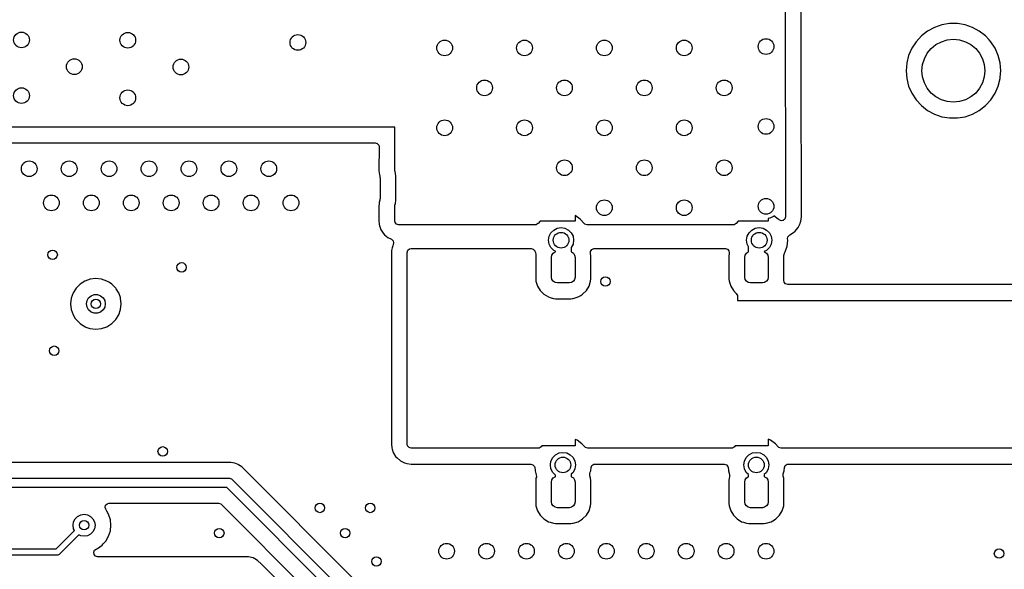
# Model space of a CAD drawing. Extents: x 70 to 224, y -154 to -54.
# Tile 42 of 55: x 168 to 199, y -130 to -112. Entities that reach past the tile are written whole.
import ezdxf

# ---------------------------------------------------------------- set-up
doc = ezdxf.new("R2010")
doc.units = 0
doc.layers.add('BLACK', color=7, linetype='CONTINUOUS')

msp = doc.modelspace()

# ---------------------------------------------------------------- linework, layer by layer
at = {"layer": 'BLACK', "linetype": 'CONTINUOUS'}
for p, q in [((192.4, -110.800163), (192.407785, -118.546483)), ((192.908616, -113.899994), (192.9055, -110.799655)), ((197.625665, -112.3995), (197.380383, -112.440429)), ((197.874335, -112.3995), (197.625665, -112.3995)), ((198.119616, -112.440429), (197.874335, -112.3995)), ((196.926493, -112.639524), (196.730257, -112.792261)), ((197.145188, -112.521172), (196.926493, -112.639524)), ((197.145197, -112.521169), (197.145188, -112.521172)), ((197.380383, -112.440429), (197.145197, -112.521169)), ((198.354802, -112.521169), (198.119616, -112.440429)), ((198.354811, -112.521172), (198.354802, -112.521169)), ((198.573506, -112.639524), (198.354811, -112.521172)), ((198.573507, -112.639525), (198.573506, -112.639524)), ((198.573509, -112.639526), (198.573507, -112.639525)), ((198.769744, -112.792262), (198.573509, -112.639526)), ((196.561833, -112.975217), (196.425826, -113.183393)), ((196.730257, -112.792261), (196.561833, -112.975217)), ((197.19443, -113.06853), (197.367317, -112.97612)), ((197.367317, -112.97612), (197.55491, -112.919215)), ((197.55491, -112.919215), (197.75, -112.9)), ((197.75, -112.9), (197.94509, -112.919215)), ((197.94509, -112.919215), (198.132683, -112.97612)), ((198.132683, -112.97612), (198.30557, -113.06853)), ((198.882354, -112.914589), (198.769744, -112.792262)), ((198.938166, -112.975217), (198.882354, -112.914589)), ((199.074173, -113.183393), (198.938166, -112.975217)), ((196.425826, -113.183393), (196.325936, -113.411118)), ((196.82612, -113.517317), (196.91853, -113.34443)), ((196.91853, -113.34443), (197.042893, -113.192893)), ((197.042893, -113.192893), (197.19443, -113.06853)), ((198.30557, -113.06853), (198.457107, -113.192893)), ((198.457107, -113.192893), (198.58147, -113.34443)), ((198.58147, -113.34443), (198.67388, -113.517317)), ((199.174063, -113.411118), (199.074173, -113.183393)), ((196.26489, -113.652187), (196.244357, -113.899994)), ((196.264892, -113.652175), (196.26489, -113.652187)), ((196.325936, -113.411118), (196.264892, -113.652175)), ((196.769215, -113.70491), (196.82612, -113.517317)), ((198.67388, -113.517317), (198.730785, -113.70491)), ((199.235107, -113.652175), (199.174063, -113.411118)), ((199.235109, -113.652187), (199.235107, -113.652175)), ((199.255643, -113.899994), (199.235109, -113.652187)), ((192.913285, -118.545975), (192.908616, -113.899994)), ((196.244357, -113.899994), (196.244357, -113.900005)), ((196.244357, -113.900005), (196.26489, -114.147812)), ((196.75, -113.9), (196.769215, -113.70491)), ((196.769215, -114.09509), (196.75, -113.9)), ((198.730785, -113.70491), (198.75, -113.9)), ((198.75, -113.9), (198.730785, -114.09509)), ((199.239071, -114.1), (199.255643, -113.900005)), ((199.255643, -113.900005), (199.255643, -113.899994)), ((196.26489, -114.147812), (196.264892, -114.147824)), ((196.264892, -114.147824), (196.325936, -114.388881)), ((196.82612, -114.282683), (196.769215, -114.09509)), ((196.91853, -114.45557), (196.82612, -114.282683)), ((198.67388, -114.282683), (198.58147, -114.45557)), ((198.730785, -114.09509), (198.67388, -114.282683)), ((199.174063, -114.388881), (199.235108, -114.147821)), ((199.235108, -114.147821), (199.239071, -114.1)), ((196.325936, -114.388881), (196.425826, -114.616606)), ((197.042893, -114.607107), (196.91853, -114.45557)), ((197.19443, -114.73147), (197.042893, -114.607107)), ((198.457107, -114.607107), (198.30557, -114.73147)), ((198.58147, -114.45557), (198.457107, -114.607107)), ((199.074173, -114.616607), (199.174063, -114.388881)), ((196.425826, -114.616606), (196.561833, -114.824782)), ((196.561833, -114.824782), (196.561836, -114.824785)), ((196.561836, -114.824785), (196.730256, -115.007738)), ((197.367317, -114.82388), (197.19443, -114.73147)), ((197.55491, -114.880785), (197.367317, -114.82388)), ((197.75, -114.9), (197.55491, -114.880785)), ((197.94509, -114.880785), (197.75, -114.9)), ((198.132683, -114.82388), (197.94509, -114.880785)), ((198.30557, -114.73147), (198.132683, -114.82388)), ((198.769744, -115.007738), (198.938164, -114.824785)), ((198.938164, -114.824785), (199.074173, -114.616607)), ((196.730256, -115.007738), (196.926491, -115.160474)), ((196.926491, -115.160474), (197.14519, -115.278828)), ((198.35481, -115.278828), (198.573509, -115.160474)), ((198.573509, -115.160474), (198.769744, -115.007738)), ((197.14519, -115.278828), (197.380386, -115.359571)), ((197.380386, -115.359571), (197.625665, -115.4005)), ((197.625665, -115.4005), (197.874335, -115.4005)), ((197.874335, -115.4005), (198.119614, -115.359571)), ((198.119614, -115.359571), (198.35481, -115.278828)), ((179.98804, -115.689901), (166.65704, -115.689901)), ((179.983579, -117.077253), (179.98804, -115.689901)), ((166.65704, -116.195401), (179.356513, -116.195401)), ((179.356513, -116.195401), (179.423552, -116.215086)), ((179.423552, -116.215086), (179.469307, -116.26789)), ((179.469307, -116.26789), (179.480512, -116.3198)), ((179.480512, -116.3198), (179.478082, -117.075627)), ((179.478082, -117.075627), (179.484404, -117.15697)), ((179.989872, -117.116656), (179.983579, -117.077253)), ((180.004583, -117.161052), (179.989872, -117.116656)), ((179.484404, -117.15697), (179.484405, -117.156976)), ((179.484405, -117.156976), (179.490695, -117.196362)), ((179.490695, -117.196362), (179.490702, -117.196399)), ((179.490702, -117.196399), (179.504789, -117.25417)), ((179.504789, -117.25417), (179.507676, -117.270936)), ((179.507676, -117.270936), (179.50894, -117.283302)), ((179.50894, -117.283302), (179.509088, -117.286223)), ((179.509088, -117.286223), (179.514584, -117.313849)), ((179.514584, -117.313849), (179.514584, -117.963849)), ((180.015083, -117.263841), (180.004583, -117.161052)), ((180.015084, -118.013858), (180.015083, -117.263841)), ((179.494631, -118.0609), (179.487314, -118.090702)), ((179.495554, -118.05952), (179.494631, -118.0609)), ((179.498042, -118.047011), (179.495554, -118.05952)), ((179.505441, -118.016879), (179.498042, -118.047011)), ((179.508375, -117.999922), (179.505441, -118.016879)), ((179.50894, -117.994396), (179.508375, -117.999922)), ((179.509088, -117.991474), (179.50894, -117.994396)), ((179.514584, -117.963849), (179.509088, -117.991474)), ((180.004583, -118.116646), (180.015084, -118.013858)), ((179.474236, -118.271594), (179.473358, -118.544856)), ((179.474437, -118.209015), (179.474236, -118.271594)), ((179.474438, -118.208994), (179.474437, -118.209006)), ((179.474437, -118.209006), (179.474437, -118.209015)), ((179.48102, -118.129303), (179.474438, -118.208994)), ((179.487311, -118.090714), (179.48102, -118.1293)), ((179.48102, -118.1293), (179.48102, -118.129303)), ((179.487314, -118.090702), (179.487311, -118.090714)), ((179.978855, -118.546483), (179.979934, -118.210639)), ((179.979934, -118.210639), (179.986226, -118.172042)), ((179.986226, -118.172042), (180.004583, -118.116646)), ((179.473358, -118.544857), (179.472942, -118.673868)), ((179.472942, -118.673868), (179.472943, -118.673887)), ((179.472943, -118.673887), (179.484317, -118.78214)), ((179.473358, -118.544856), (179.473358, -118.544857)), ((179.97844, -118.675502), (179.978855, -118.546483)), ((179.989645, -118.727412), (179.97844, -118.675502)), ((184.603461, -118.6825), (184.537926, -118.755284)), ((185.716823, -118.6825), (184.603461, -118.6825)), ((185.723188, -118.503348), (185.716823, -118.500514)), ((185.716823, -118.500514), (185.716823, -118.6825)), ((185.723193, -118.503351), (185.723188, -118.503348)), ((185.874859, -118.613543), (185.723193, -118.503351)), ((185.87633, -118.614612), (185.874859, -118.613543)), ((186.002992, -118.755284), (185.87633, -118.614612)), ((190.905289, -118.6825), (190.839754, -118.755284)), ((191.86, -118.6825), (190.905289, -118.6825)), ((191.913607, -118.590423), (191.86, -118.598913)), ((191.86, -118.598913), (191.86, -118.6825)), ((192.025114, -118.533607), (191.913607, -118.590423)), ((192.042598, -118.516122), (192.025114, -118.533607)), ((192.178157, -118.614611), (192.042598, -118.516122)), ((192.191635, -118.62958), (192.178157, -118.614611)), ((192.202676, -118.640403), (192.191635, -118.62958)), ((192.266261, -118.669364), (192.202676, -118.640403)), ((192.33541, -118.659351), (192.266261, -118.669364)), ((192.388168, -118.613543), (192.33541, -118.659351)), ((192.394677, -118.591294), (192.388168, -118.613543)), ((192.399443, -118.575), (192.394677, -118.591294)), ((192.407785, -118.546483), (192.399443, -118.575)), ((192.892952, -118.688409), (192.913285, -118.545975)), ((179.484317, -118.78214), (179.484321, -118.782166)), ((179.484321, -118.782166), (179.495524, -118.834069)), ((179.495524, -118.834069), (179.511864, -118.883293)), ((179.511864, -118.883293), (179.529826, -118.937405)), ((179.529826, -118.937405), (179.529828, -118.937408)), ((179.529828, -118.937408), (179.529829, -118.93741)), ((179.529829, -118.93741), (179.607605, -119.058432)), ((180.0354, -118.780216), (179.989645, -118.727412)), ((180.102439, -118.799901), (180.0354, -118.780216)), ((184.442545, -118.799901), (180.102439, -118.799901)), ((184.475208, -118.795522), (184.442545, -118.799901)), ((184.534695, -118.758873), (184.475208, -118.795522)), ((184.537925, -118.755285), (184.534695, -118.758873)), ((184.537926, -118.755284), (184.537925, -118.755285)), ((184.946852, -119.052386), (185.035345, -118.963893)), ((185.035345, -118.963893), (185.146852, -118.907077)), ((185.146852, -118.907077), (185.270459, -118.8875)), ((185.270459, -118.8875), (185.394066, -118.907077)), ((185.394066, -118.907077), (185.505573, -118.963893)), ((185.505573, -118.963893), (185.594066, -119.052386)), ((186.002992, -118.755285), (186.002992, -118.755284)), ((186.006223, -118.758873), (186.002992, -118.755285)), ((186.031334, -118.780216), (186.006223, -118.758873)), ((186.098373, -118.799901), (186.031334, -118.780216)), ((190.744373, -118.799901), (186.098373, -118.799901)), ((190.777036, -118.795522), (190.744373, -118.799901)), ((190.836523, -118.758873), (190.777036, -118.795522)), ((190.839753, -118.755285), (190.836523, -118.758873)), ((190.839754, -118.755284), (190.839753, -118.755285)), ((191.24868, -119.052386), (191.337173, -118.963893)), ((191.337173, -118.963893), (191.44868, -118.907077)), ((191.44868, -118.907077), (191.572287, -118.8875)), ((191.572287, -118.8875), (191.695894, -118.907077)), ((191.695894, -118.907077), (191.807401, -118.963893)), ((191.807401, -118.963893), (191.895894, -119.052386)), ((192.666826, -119.041049), (192.717052, -118.997439)), ((192.717052, -118.997439), (192.719237, -118.995643)), ((192.719237, -118.995643), (192.719585, -118.99524)), ((192.719585, -118.99524), (192.719586, -118.99524)), ((192.719586, -118.99524), (192.813698, -118.886407)), ((192.813698, -118.886407), (192.873335, -118.755469)), ((192.873335, -118.755469), (192.874651, -118.75097)), ((192.874651, -118.75097), (192.874654, -118.750962)), ((192.874654, -118.750962), (192.887651, -118.70653)), ((192.887651, -118.706528), (192.892952, -118.688409)), ((192.887651, -118.70653), (192.887651, -118.706528)), ((179.607605, -119.058432), (179.607618, -119.058449)), ((179.607618, -119.058449), (179.653362, -119.111241)), ((179.653362, -119.111241), (179.653365, -119.111244)), ((179.653365, -119.111244), (179.653369, -119.111248)), ((179.653369, -119.111248), (179.762103, -119.205468)), ((179.762103, -119.205468), (179.762106, -119.205469)), ((179.762106, -119.205469), (179.762107, -119.20547)), ((179.762107, -119.20547), (179.873437, -119.256314)), ((179.873437, -119.256314), (179.926241, -119.302069)), ((179.926241, -119.302069), (179.945925, -119.369109)), ((184.870459, -119.2875), (184.890036, -119.163893)), ((184.890036, -119.411107), (184.870459, -119.2875)), ((184.890036, -119.163893), (184.946852, -119.052386)), ((185.594066, -119.052386), (185.650882, -119.163893)), ((185.650882, -119.163893), (185.670459, -119.2875)), ((185.670459, -119.2875), (185.650882, -119.411107)), ((191.172287, -119.2875), (191.191864, -119.163893)), ((191.191864, -119.411107), (191.172287, -119.2875)), ((191.191864, -119.163893), (191.24868, -119.052386)), ((191.895894, -119.052386), (191.95271, -119.163893)), ((191.95271, -119.163893), (191.972287, -119.2875)), ((191.972287, -119.2875), (191.95271, -119.411107)), ((192.457961, -119.475756), (192.477747, -119.2875)), ((192.473286, -119.245063), (192.485855, -119.176337)), ((192.477747, -119.2875), (192.473286, -119.245063)), ((192.485855, -119.176337), (192.533586, -119.125313)), ((192.533586, -119.125313), (192.544992, -119.119357)), ((192.544992, -119.119357), (192.545853, -119.118962)), ((192.545853, -119.118962), (192.545864, -119.118959)), ((192.545864, -119.118959), (192.666826, -119.041049)), ((179.882452, -119.618692), (179.8745, -119.674)), ((179.894976, -119.531582), (179.882452, -119.618692)), ((179.914664, -119.464534), (179.894976, -119.531582)), ((179.93472, -119.420618), (179.914664, -119.464534)), ((179.945925, -119.369109), (179.93472, -119.420618)), ((180.38, -119.674), (180.399685, -119.606961)), ((180.399685, -119.606961), (180.452489, -119.561206)), ((180.452489, -119.561206), (180.504, -119.55)), ((180.504, -119.55), (184.318817, -119.55)), ((184.318817, -119.55), (184.385856, -119.569685)), ((184.385856, -119.569685), (184.431611, -119.622489)), ((184.431611, -119.622489), (184.436748, -119.635681)), ((184.946852, -119.522614), (184.890036, -119.411107)), ((185.035345, -119.611107), (184.946852, -119.522614)), ((185.091823, -119.639884), (185.035345, -119.611107)), ((185.594066, -119.522614), (185.591823, -119.524857)), ((185.591823, -119.524857), (185.591823, -119.659682)), ((185.650882, -119.411107), (185.594066, -119.522614)), ((186.210204, -119.641035), (186.247002, -119.581641)), ((186.247002, -119.581641), (186.31007, -119.55157)), ((186.31007, -119.55157), (186.329742, -119.55)), ((186.329742, -119.55), (190.497082, -119.55)), ((190.497082, -119.55), (190.564121, -119.569685)), ((190.564121, -119.569685), (190.609876, -119.622489)), ((190.609876, -119.622489), (190.61982, -119.691647)), ((191.235, -119.495765), (191.191864, -119.411107)), ((191.235, -119.659682), (191.235, -119.495765)), ((191.807401, -119.611107), (191.735, -119.647997)), ((191.895894, -119.522614), (191.807401, -119.611107)), ((191.95271, -119.411107), (191.895894, -119.522614)), ((192.399466, -119.655784), (192.457961, -119.475756)), ((179.8745, -119.674), (179.8745, -125.776)), ((180.38, -125.776), (180.38, -119.674)), ((184.436748, -119.635681), (184.443279, -119.655783)), ((184.443279, -119.655783), (184.453212, -119.672987)), ((184.453212, -119.672987), (184.469683, -119.740887)), ((184.469316, -119.746204), (184.466323, -119.779143)), ((184.466323, -119.779143), (184.466323, -119.779151)), ((184.466323, -119.779151), (184.466323, -119.779152)), ((184.466323, -119.779152), (184.466323, -120.515364)), ((184.469683, -119.740887), (184.469316, -119.746204)), ((184.966823, -119.83475), (184.981096, -119.762997)), ((184.966823, -120.45975), (184.966823, -119.83475)), ((184.981096, -119.762997), (185.02174, -119.702167)), ((185.02174, -119.702167), (185.08257, -119.661523)), ((185.08257, -119.661523), (185.091823, -119.659682)), ((185.091823, -119.659682), (185.091823, -119.639884)), ((185.591823, -119.659682), (185.601076, -119.661523)), ((185.601076, -119.661523), (185.661906, -119.702167)), ((185.661906, -119.702167), (185.70255, -119.762997)), ((185.70255, -119.762997), (185.716823, -119.83475)), ((185.716823, -119.83475), (185.716823, -120.45975)), ((186.209744, -119.703386), (186.211229, -119.70309)), ((186.211024, -119.709826), (186.209744, -119.703386)), ((186.211229, -119.70309), (186.210204, -119.641035)), ((186.217322, -119.779135), (186.211024, -119.709826)), ((186.217322, -119.779143), (186.217322, -119.779135)), ((186.217322, -119.779144), (186.217322, -119.779143)), ((186.217323, -120.515357), (186.217322, -119.779144)), ((190.615799, -119.709822), (190.6095, -119.779145)), ((190.6095, -119.779145), (190.6095, -120.515364)), ((190.61646, -119.706499), (190.615799, -119.709822)), ((190.61982, -119.691647), (190.61646, -119.706499)), ((191.11, -119.83475), (191.124273, -119.762997)), ((191.11, -120.45975), (191.11, -119.83475)), ((191.124273, -119.762997), (191.164917, -119.702167)), ((191.164917, -119.702167), (191.225747, -119.661523)), ((191.225747, -119.661523), (191.235, -119.659682)), ((191.735, -119.647997), (191.735, -119.659682)), ((191.735, -119.659682), (191.744253, -119.661523)), ((191.744253, -119.661523), (191.805083, -119.702167)), ((191.805083, -119.702167), (191.845727, -119.762997)), ((191.845727, -119.762997), (191.86, -119.83475)), ((191.86, -119.83475), (191.86, -120.45975)), ((192.359672, -119.770038), (192.373208, -119.701492)), ((192.360499, -119.779138), (192.359672, -119.770038)), ((192.360499, -119.779144), (192.360499, -119.779138)), ((192.3605, -120.515357), (192.360499, -119.779144)), ((192.373208, -119.701492), (192.375754, -119.696853)), ((192.375754, -119.696853), (192.399466, -119.655784)), ((170.295745, -120.525266), (170.125476, -120.584846)), ((170.29575, -120.525265), (170.295745, -120.525266)), ((170.474996, -120.50507), (170.29575, -120.525265)), ((170.475004, -120.50507), (170.474996, -120.50507)), ((170.654249, -120.525265), (170.475004, -120.50507)), ((170.654254, -120.525266), (170.654249, -120.525265)), ((170.824523, -120.584846), (170.654254, -120.525266)), ((184.466323, -120.515364), (184.472621, -120.584673)), ((184.981096, -120.531503), (184.966823, -120.45975)), ((185.02174, -120.592333), (184.981096, -120.531503)), ((185.70255, -120.531503), (185.661906, -120.592333)), ((185.716823, -120.45975), (185.70255, -120.531503)), ((186.211024, -120.584676), (186.217323, -120.515357)), ((190.6095, -120.515364), (190.615798, -120.584673)), ((191.124273, -120.531503), (191.11, -120.45975)), ((191.164917, -120.592333), (191.124273, -120.531503)), ((191.845727, -120.531503), (191.805083, -120.592333)), ((191.86, -120.45975), (191.845727, -120.531503)), ((192.356509, -120.55928), (192.357255, -120.551063)), ((192.367206, -120.622011), (192.356509, -120.55928)), ((192.357255, -120.551063), (192.3605, -120.515357)), ((169.845184, -120.808372), (169.749211, -120.961111)), ((169.972737, -120.680819), (169.845184, -120.808372)), ((170.125476, -120.584846), (169.972737, -120.680819)), ((170.905058, -120.63545), (170.824523, -120.584846)), ((170.977262, -120.680819), (170.905058, -120.63545)), ((171.104816, -120.808373), (170.977262, -120.680819)), ((171.122689, -120.836818), (171.104816, -120.808373)), ((171.195256, -120.952308), (171.122689, -120.836818)), ((184.472621, -120.584673), (184.472622, -120.584678)), ((184.472622, -120.584678), (184.522327, -120.744187)), ((184.522327, -120.744187), (184.522328, -120.744189)), ((184.522328, -120.744189), (184.608758, -120.887163)), ((185.08257, -120.632977), (185.02174, -120.592333)), ((185.154323, -120.64725), (185.08257, -120.632977)), ((185.529323, -120.64725), (185.154323, -120.64725)), ((185.601076, -120.632977), (185.529323, -120.64725)), ((185.661906, -120.592333), (185.601076, -120.632977)), ((186.074883, -120.887169), (186.161318, -120.744188)), ((186.161318, -120.744188), (186.211024, -120.584676)), ((190.615798, -120.584673), (190.615799, -120.584678)), ((190.615799, -120.584678), (190.665504, -120.744187)), ((190.665504, -120.744187), (190.665505, -120.744189)), ((190.665505, -120.744189), (190.751935, -120.887163)), ((191.225747, -120.632977), (191.164917, -120.592333)), ((191.2975, -120.64725), (191.225747, -120.632977)), ((191.6725, -120.64725), (191.2975, -120.64725)), ((191.744253, -120.632977), (191.6725, -120.64725)), ((191.805083, -120.592333), (191.744253, -120.632977)), ((192.412961, -120.674815), (192.367206, -120.622011)), ((192.48, -120.6945), (192.412961, -120.674815)), ((206.255998, -120.6945), (192.48, -120.6945)), ((169.68963, -121.131385), (169.669435, -121.310631)), ((169.689631, -121.13138), (169.68963, -121.131385)), ((169.749211, -120.961111), (169.689631, -121.13138)), ((170.193092, -121.208029), (170.245187, -121.117799)), ((170.245187, -121.117799), (170.325, -121.050827)), ((170.325, -121.050827), (170.422906, -121.015193)), ((170.422906, -121.015193), (170.527094, -121.015193)), ((170.527094, -121.015193), (170.625, -121.050827)), ((170.625, -121.050827), (170.704813, -121.117799)), ((170.704813, -121.117799), (170.756908, -121.208029)), ((171.200789, -120.961113), (171.195256, -120.952308)), ((171.25376, -121.112496), (171.200789, -120.961113)), ((171.260368, -121.13138), (171.25376, -121.112496)), ((171.260369, -121.131385), (171.260368, -121.13138)), ((171.280565, -121.310631), (171.260369, -121.131385)), ((184.608758, -120.887163), (184.608762, -120.887168)), ((184.608762, -120.887168), (184.726904, -121.00531)), ((184.726904, -121.00531), (184.726909, -121.005314)), ((184.726909, -121.005314), (184.869883, -121.091744)), ((184.869883, -121.091744), (184.869887, -121.091746)), ((184.869887, -121.091746), (184.926309, -121.109327)), ((184.926309, -121.109327), (185.029397, -121.141451)), ((185.029397, -121.141451), (185.098716, -121.14775)), ((185.098716, -121.14775), (185.584929, -121.147749)), ((185.584929, -121.147749), (185.584936, -121.147749)), ((185.584936, -121.147749), (185.633453, -121.14334)), ((185.633453, -121.14334), (185.654249, -121.141451)), ((185.654249, -121.141451), (185.813761, -121.091745)), ((185.813761, -121.091745), (185.898972, -121.040233)), ((185.898972, -121.040233), (185.956736, -121.005314)), ((185.956736, -121.005314), (185.956737, -121.005312)), ((185.956737, -121.005312), (185.956742, -121.00531)), ((185.956742, -121.00531), (186.074883, -120.887169)), ((190.751935, -120.887163), (190.751939, -120.887168)), ((190.751939, -120.887168), (190.843681, -120.97891)), ((190.843681, -120.97891), (190.877166, -121.040233)), ((190.877166, -121.040233), (190.88, -121.066591)), ((190.88, -121.066591), (190.88, -121.2)), ((169.669435, -121.310631), (169.669435, -121.310638)), ((169.669435, -121.310638), (169.68963, -121.489884)), ((169.68963, -121.489884), (169.689631, -121.489889)), ((169.689631, -121.489889), (169.749211, -121.660158)), ((170.175, -121.310635), (170.193092, -121.208029)), ((170.193092, -121.413241), (170.175, -121.310635)), ((170.245187, -121.503471), (170.193092, -121.413241)), ((170.325, -121.570443), (170.245187, -121.503471)), ((170.704813, -121.503471), (170.625, -121.570443)), ((170.756908, -121.413241), (170.704813, -121.503471)), ((170.756908, -121.208029), (170.775, -121.310635)), ((170.775, -121.310635), (170.756908, -121.413241)), ((171.200789, -121.660157), (171.260368, -121.48989)), ((171.260368, -121.48989), (171.260369, -121.489884)), ((171.260369, -121.489884), (171.280565, -121.310638)), ((171.280565, -121.310638), (171.280565, -121.310631)), ((190.88, -121.2), (206.256, -121.2)), ((169.749211, -121.660158), (169.821058, -121.774501)), ((169.821058, -121.774501), (169.845184, -121.812897)), ((169.845184, -121.812897), (169.972738, -121.940451)), ((170.422906, -121.606077), (170.325, -121.570443)), ((170.527094, -121.606077), (170.422906, -121.606077)), ((170.625, -121.570443), (170.527094, -121.606077)), ((170.977262, -121.940451), (171.104816, -121.812897)), ((171.104816, -121.812897), (171.200789, -121.660157)), ((169.972738, -121.940451), (170.017723, -121.968717)), ((170.017723, -121.968717), (170.118933, -122.032312)), ((170.118933, -122.032312), (170.125478, -122.036424)), ((170.125478, -122.036424), (170.280681, -122.090732)), ((170.280681, -122.090732), (170.295745, -122.096003)), ((170.295745, -122.096003), (170.29575, -122.096004)), ((170.29575, -122.096004), (170.474996, -122.1162)), ((170.474996, -122.1162), (170.475, -122.1162)), ((170.475, -122.1162), (170.475004, -122.1162)), ((170.475004, -122.1162), (170.654249, -122.096004)), ((170.654249, -122.096004), (170.654252, -122.096003)), ((170.654252, -122.096003), (170.654255, -122.096003)), ((170.654255, -122.096003), (170.824522, -122.036424)), ((170.824522, -122.036424), (170.977262, -121.940451)), ((179.8745, -125.776), (179.874501, -125.776009)), ((179.874501, -125.776009), (179.886052, -125.88345)), ((179.886052, -125.88345), (179.886054, -125.883462)), ((179.886054, -125.883462), (179.89726, -125.934972)), ((180.391206, -125.827511), (180.38, -125.776)), ((180.436961, -125.880315), (180.391206, -125.827511)), ((180.504, -125.9), (180.436961, -125.880315)), ((184.634665, -125.858972), (184.575179, -125.89562)), ((184.663002, -125.8275), (184.634665, -125.858972)), ((185.716823, -125.8275), (184.663002, -125.8275)), ((185.782729, -125.648348), (185.716823, -125.619004)), ((185.716823, -125.619004), (185.716823, -125.8275)), ((185.782734, -125.648351), (185.782729, -125.648348)), ((185.935869, -125.75961), (185.782734, -125.648351)), ((185.935875, -125.759616), (185.935869, -125.75961)), ((186.025335, -125.858972), (185.935875, -125.759616)), ((186.050446, -125.880315), (186.025335, -125.858972)), ((186.117485, -125.9), (186.050446, -125.880315)), ((190.784665, -125.858972), (190.725179, -125.89562)), ((190.813002, -125.8275), (190.784665, -125.858972)), ((191.86, -125.8275), (190.813002, -125.8275)), ((191.932729, -125.648348), (191.86, -125.615966)), ((191.86, -125.615966), (191.86, -125.8275)), ((191.932734, -125.648351), (191.932729, -125.648348)), ((192.085869, -125.75961), (191.932734, -125.648351)), ((192.085875, -125.759616), (192.085869, -125.75961)), ((192.175335, -125.858972), (192.085875, -125.759616)), ((192.200446, -125.880315), (192.175335, -125.858972)), ((192.267485, -125.9), (192.200446, -125.880315)), ((179.89726, -125.934972), (179.931383, -126.037497)), ((179.931383, -126.037497), (179.931386, -126.037503)), ((179.931386, -126.037503), (180.009171, -126.158537)), ((180.009171, -126.158537), (180.009179, -126.158548)), ((180.009179, -126.158548), (180.054923, -126.21134)), ((184.542515, -125.9), (180.504, -125.9)), ((184.575179, -125.89562), (184.542515, -125.9)), ((184.949577, -126.308893), (185.006393, -126.197386)), ((185.006393, -126.197386), (185.094886, -126.108893)), ((185.094886, -126.108893), (185.206393, -126.052077)), ((185.206393, -126.052077), (185.33, -126.0325)), ((185.33, -126.0325), (185.453607, -126.052077)), ((185.453607, -126.052077), (185.565114, -126.108893)), ((185.565114, -126.108893), (185.653607, -126.197386)), ((185.653607, -126.197386), (185.710423, -126.308893)), ((190.692515, -125.9), (186.117485, -125.9)), ((190.725179, -125.89562), (190.692515, -125.9)), ((191.099577, -126.308893), (191.156393, -126.197386)), ((191.156393, -126.197386), (191.244886, -126.108893)), ((191.244886, -126.108893), (191.356393, -126.052077)), ((191.356393, -126.052077), (191.48, -126.0325)), ((191.48, -126.0325), (191.603607, -126.052077)), ((191.603607, -126.052077), (191.715114, -126.108893)), ((191.715114, -126.108893), (191.803607, -126.197386)), ((191.803607, -126.197386), (191.860423, -126.308893)), ((206.256, -125.9), (192.267485, -125.9)), ((172.596843, -126.3495), (156.135135, -126.3495)), ((172.6, -126.35), (172.596843, -126.3495)), ((172.603157, -126.3495), (172.6, -126.35)), ((174.764069, -126.3495), (172.603157, -126.3495)), ((174.764071, -126.3495), (174.764069, -126.3495)), ((174.889738, -126.374497), (174.764071, -126.3495)), ((174.889744, -126.374499), (174.889738, -126.374497)), ((175.00571, -126.422534), (174.889744, -126.374499)), ((175.008127, -126.423535), (175.00571, -126.422534)), ((175.114669, -126.494723), (175.008127, -126.423535)), ((175.114673, -126.494726), (175.114669, -126.494723)), ((175.114674, -126.494727), (175.114673, -126.494726)), ((178.78809, -130.168144), (175.114674, -126.494727)), ((180.054923, -126.21134), (180.054926, -126.211343)), ((180.054926, -126.211343), (180.05493, -126.211347)), ((180.05493, -126.211347), (180.163664, -126.305567)), ((180.163664, -126.305567), (180.163667, -126.305568)), ((180.163667, -126.305568), (180.163668, -126.305569)), ((180.163668, -126.305569), (180.266215, -126.352402)), ((180.266215, -126.352402), (180.294541, -126.365338)), ((180.294541, -126.365338), (180.36158, -126.385023)), ((180.36158, -126.385023), (180.361584, -126.385024)), ((180.361584, -126.385024), (180.504, -126.4055)), ((180.504, -126.4055), (184.310052, -126.4055)), ((184.310052, -126.4055), (184.377091, -126.425185)), ((184.377091, -126.425185), (184.422846, -126.477989)), ((184.422846, -126.477989), (184.433372, -126.516535)), ((184.93, -126.4325), (184.949577, -126.308893)), ((184.949577, -126.556107), (184.93, -126.4325)), ((185.710423, -126.308893), (185.73, -126.4325)), ((185.73, -126.4325), (185.710423, -126.556107)), ((186.226627, -126.516536), (186.253212, -126.451924)), ((186.253212, -126.451924), (186.310509, -126.411939)), ((186.310509, -126.411939), (186.349948, -126.4055)), ((186.349948, -126.4055), (190.460052, -126.4055)), ((190.460052, -126.4055), (190.527091, -126.425185)), ((190.527091, -126.425185), (190.572846, -126.477989)), ((190.572846, -126.477989), (190.583372, -126.516535)), ((191.08, -126.4325), (191.099577, -126.308893)), ((191.099577, -126.556107), (191.08, -126.4325)), ((191.860423, -126.308893), (191.88, -126.4325)), ((191.88, -126.4325), (191.860423, -126.556107)), ((192.376627, -126.516536), (192.403212, -126.451924)), ((192.403212, -126.451924), (192.460509, -126.411939)), ((192.460509, -126.411939), (192.499948, -126.4055)), ((192.499948, -126.4055), (206.25599, -126.4055)), ((184.433372, -126.516535), (184.441949, -126.598137)), ((184.441949, -126.598137), (184.444326, -126.620757)), ((184.444326, -126.620757), (184.444327, -126.620759)), ((184.444327, -126.620759), (184.483806, -126.742264)), ((184.484261, -126.817471), (184.472622, -126.85482)), ((184.483806, -126.742264), (184.485801, -126.812106)), ((184.485801, -126.812106), (184.484261, -126.817471)), ((185.006393, -126.667614), (184.949577, -126.556107)), ((185.091823, -126.753044), (185.006393, -126.667614)), ((185.02174, -126.847167), (185.08257, -126.806523)), ((185.08257, -126.806523), (185.091823, -126.804682)), ((185.091823, -126.804682), (185.091823, -126.753044)), ((185.653607, -126.667614), (185.591823, -126.729398)), ((185.591823, -126.729398), (185.591823, -126.804682)), ((185.591823, -126.804682), (185.601076, -126.806523)), ((185.601076, -126.806523), (185.661906, -126.847167)), ((185.710423, -126.556107), (185.653607, -126.667614)), ((186.186657, -126.710466), (186.188263, -126.705116)), ((186.187808, -126.780325), (186.186657, -126.710466)), ((186.211024, -126.854824), (186.187808, -126.780325)), ((186.188263, -126.705116), (186.20129, -126.665023)), ((186.20129, -126.665023), (186.215674, -126.620756)), ((186.215674, -126.620756), (186.226627, -126.516536)), ((190.583372, -126.516535), (190.591949, -126.598137)), ((190.591949, -126.598137), (190.594326, -126.620757)), ((190.594326, -126.620757), (190.594328, -126.620762)), ((190.594328, -126.620762), (190.630323, -126.731546)), ((190.630778, -126.806752), (190.615799, -126.85482)), ((190.630323, -126.731546), (190.632318, -126.801387)), ((190.632318, -126.801387), (190.630778, -126.806752)), ((191.156393, -126.667614), (191.099577, -126.556107)), ((191.23, -126.741221), (191.156393, -126.667614)), ((191.164917, -126.847167), (191.225747, -126.806523)), ((191.225747, -126.806523), (191.23, -126.805676)), ((191.23, -126.805676), (191.23, -126.741221)), ((191.803607, -126.667614), (191.73, -126.741221)), ((191.73, -126.741221), (191.73, -126.803687)), ((191.73, -126.803687), (191.744253, -126.806523)), ((191.744253, -126.806523), (191.805083, -126.847167)), ((191.860423, -126.556107), (191.803607, -126.667614)), ((192.333174, -126.721183), (192.334773, -126.715854)), ((192.334326, -126.791044), (192.333174, -126.721183)), ((192.354201, -126.854824), (192.334326, -126.791044)), ((192.334773, -126.715854), (192.365674, -126.620756)), ((192.365674, -126.620756), (192.376627, -126.516536)), ((154.161549, -126.85), (174.7, -126.85)), ((174.7, -126.85), (174.729264, -126.852882)), ((174.729264, -126.852882), (174.749871, -126.861418)), ((174.749871, -126.861418), (174.783335, -126.875279)), ((174.783335, -126.875279), (174.806066, -126.893934)), ((174.806066, -126.893934), (178.633508, -130.721376)), ((184.472622, -126.854824), (184.466323, -126.924145)), ((184.466323, -126.924145), (184.466323, -127.660364)), ((184.472622, -126.85482), (184.472622, -126.854824)), ((184.966823, -126.97975), (184.981096, -126.907997)), ((184.966823, -127.60475), (184.966823, -126.97975)), ((184.981096, -126.907997), (185.02174, -126.847167)), ((185.661906, -126.847167), (185.70255, -126.907997)), ((185.70255, -126.907997), (185.716823, -126.97975)), ((185.716823, -126.97975), (185.716823, -127.60475)), ((186.211024, -126.854826), (186.211024, -126.854824)), ((186.211025, -126.85483), (186.211024, -126.854826)), ((186.217322, -126.924135), (186.211025, -126.85483)), ((186.217322, -126.924143), (186.217322, -126.924135)), ((186.217322, -126.924144), (186.217322, -126.924143)), ((186.217323, -127.660357), (186.217322, -126.924144)), ((190.615799, -126.854824), (190.6095, -126.924145)), ((190.6095, -126.924145), (190.6095, -127.660364)), ((190.615799, -126.85482), (190.615799, -126.854824)), ((191.11, -126.97975), (191.124273, -126.907997)), ((191.11, -127.60475), (191.11, -126.97975)), ((191.124273, -126.907997), (191.164917, -126.847167)), ((191.805083, -126.847167), (191.845727, -126.907997)), ((191.845727, -126.907997), (191.86, -126.97975)), ((191.86, -126.97975), (191.86, -127.60475)), ((192.354201, -126.854826), (192.354201, -126.854824)), ((192.354202, -126.85483), (192.354201, -126.854826)), ((192.360499, -126.924135), (192.354202, -126.85483)), ((192.360499, -126.924143), (192.360499, -126.924135)), ((192.360499, -126.924144), (192.360499, -126.924143)), ((192.3605, -127.660357), (192.360499, -126.924144)), ((174.637868, -127.15), (154.161549, -127.15)), ((178.421376, -130.933508), (174.637868, -127.15)), ((170.768416, -127.781577), (170.784242, -127.713524)), ((170.784242, -127.713524), (170.834349, -127.66483)), ((170.834349, -127.66483), (170.892214, -127.6505)), ((170.892214, -127.6505), (174.379192, -127.6505)), ((174.379192, -127.6505), (174.446231, -127.670185)), ((174.446231, -127.670185), (174.466873, -127.686819)), ((174.466873, -127.686819), (177.871371, -131.091317)), ((184.466323, -127.660364), (184.472621, -127.729673)), ((184.472621, -127.729673), (184.472622, -127.729678)), ((184.472622, -127.729678), (184.522327, -127.889187)), ((184.981096, -127.676503), (184.966823, -127.60475)), ((185.02174, -127.737333), (184.981096, -127.676503)), ((185.08257, -127.777977), (185.02174, -127.737333)), ((185.661906, -127.737333), (185.601076, -127.777977)), ((185.70255, -127.676503), (185.661906, -127.737333)), ((185.716823, -127.60475), (185.70255, -127.676503)), ((186.161318, -127.889188), (186.211024, -127.729676)), ((186.211024, -127.729676), (186.217323, -127.660357)), ((190.6095, -127.660364), (190.615798, -127.729673)), ((190.615798, -127.729673), (190.615799, -127.729678)), ((190.615799, -127.729678), (190.665504, -127.889187)), ((191.124273, -127.676503), (191.11, -127.60475)), ((191.164917, -127.737333), (191.124273, -127.676503)), ((191.225747, -127.777977), (191.164917, -127.737333)), ((191.805083, -127.737333), (191.744253, -127.777977)), ((191.845727, -127.676503), (191.805083, -127.737333)), ((191.86, -127.60475), (191.845727, -127.676503)), ((192.304495, -127.889188), (192.354201, -127.729676)), ((192.354201, -127.729676), (192.3605, -127.660357)), ((169.816844, -128.144275), (169.894275, -128.066844)), ((169.894275, -128.066844), (169.991844, -128.01713)), ((169.991844, -128.01713), (170.1, -128)), ((170.1, -128), (170.208156, -128.01713)), ((170.208156, -128.01713), (170.305725, -128.066844)), ((170.305725, -128.066844), (170.383156, -128.144275)), ((170.789654, -127.841104), (170.768416, -127.781577)), ((170.78861, -127.841707), (170.789654, -127.841104)), ((170.820727, -127.897336), (170.78861, -127.841707)), ((170.88125, -128.002165), (170.820727, -127.897336)), ((170.936497, -128.172197), (170.88125, -128.002165)), ((184.522327, -127.889187), (184.522328, -127.889189)), ((184.522328, -127.889189), (184.608758, -128.032163)), ((184.608758, -128.032163), (184.608762, -128.032168)), ((184.608762, -128.032168), (184.726904, -128.15031)), ((185.154323, -127.79225), (185.08257, -127.777977)), ((185.529323, -127.79225), (185.154323, -127.79225)), ((185.601076, -127.777977), (185.529323, -127.79225)), ((185.956742, -128.15031), (186.074883, -128.032169)), ((186.074883, -128.032169), (186.161318, -127.889188)), ((190.665504, -127.889187), (190.665505, -127.889189)), ((190.665505, -127.889189), (190.751935, -128.032163)), ((190.751935, -128.032163), (190.751939, -128.032168)), ((190.751939, -128.032168), (190.870081, -128.15031)), ((191.2975, -127.79225), (191.225747, -127.777977)), ((191.6725, -127.79225), (191.2975, -127.79225)), ((191.744253, -127.777977), (191.6725, -127.79225)), ((192.099919, -128.15031), (192.21806, -128.032169)), ((192.21806, -128.032169), (192.304495, -127.889188)), ((169.75, -128.35), (169.76713, -128.241844)), ((169.76713, -128.458156), (169.75, -128.35)), ((169.76713, -128.241844), (169.816844, -128.144275)), ((170.383156, -128.144275), (170.43287, -128.241844)), ((170.43287, -128.241844), (170.45, -128.35)), ((170.45, -128.35), (170.43287, -128.458156)), ((170.955185, -128.35), (170.936497, -128.172197)), ((170.936497, -128.527803), (170.955185, -128.35)), ((184.726904, -128.15031), (184.726909, -128.150314)), ((184.726909, -128.150314), (184.869883, -128.236744)), ((184.869883, -128.236744), (184.869887, -128.236746)), ((184.869887, -128.236746), (184.926309, -128.254327)), ((184.926309, -128.254327), (185.029397, -128.286451)), ((185.029397, -128.286451), (185.098716, -128.29275)), ((185.098716, -128.29275), (185.584929, -128.292749)), ((185.584929, -128.292749), (185.584936, -128.292749)), ((185.584936, -128.292749), (185.633453, -128.28834)), ((185.633453, -128.28834), (185.654249, -128.286451)), ((185.654249, -128.286451), (185.813761, -128.236745)), ((185.813761, -128.236745), (185.913038, -128.17673)), ((185.913038, -128.17673), (185.956736, -128.150314)), ((185.956736, -128.150314), (185.956737, -128.150312)), ((185.956737, -128.150312), (185.956742, -128.15031)), ((190.870081, -128.15031), (190.870086, -128.150314)), ((190.870086, -128.150314), (191.01306, -128.236744)), ((191.01306, -128.236744), (191.013064, -128.236746)), ((191.013064, -128.236746), (191.069486, -128.254327)), ((191.069486, -128.254327), (191.172574, -128.286451)), ((191.172574, -128.286451), (191.241893, -128.29275)), ((191.241893, -128.29275), (191.728106, -128.292749)), ((191.728106, -128.292749), (191.728113, -128.292749)), ((191.728113, -128.292749), (191.77663, -128.28834)), ((191.77663, -128.28834), (191.797426, -128.286451)), ((191.797426, -128.286451), (191.956938, -128.236745)), ((191.956938, -128.236745), (192.056215, -128.17673)), ((192.056215, -128.17673), (192.099913, -128.150314)), ((192.099913, -128.150314), (192.099914, -128.150312)), ((192.099914, -128.150312), (192.099919, -128.15031)), ((169.208578, -129.1), (169.795244, -128.513334)), ((169.936665, -128.654755), (169.320711, -129.270711)), ((169.795244, -128.513334), (169.76713, -128.458156)), ((169.991844, -128.68287), (169.936665, -128.654755)), ((170.1, -128.7), (169.991844, -128.68287)), ((170.208156, -128.68287), (170.1, -128.7)), ((170.305725, -128.633156), (170.208156, -128.68287)), ((170.383156, -128.555725), (170.305725, -128.633156)), ((170.43287, -128.458156), (170.383156, -128.555725)), ((170.791859, -128.852665), (170.88125, -128.697835)), ((170.88125, -128.697835), (170.936497, -128.527803)), ((170.527593, -129.090612), (170.67223, -128.985526)), ((170.67223, -128.985526), (170.677868, -128.979265)), ((170.677868, -128.979265), (170.711654, -128.941741)), ((170.711654, -128.941741), (170.791859, -128.852665)), ((150.1, -129.1), (169.208578, -129.1)), ((169.25, -129.3), (150.141422, -129.3)), ((169.269509, -129.298079), (169.25, -129.3)), ((169.305557, -129.283147), (169.269509, -129.298079)), ((169.320711, -129.270711), (169.305557, -129.283147)), ((170.406756, -129.207853), (170.435781, -129.144297)), ((170.4167, -129.277011), (170.406756, -129.207853)), ((170.462455, -129.329815), (170.4167, -129.277011)), ((170.435781, -129.144297), (170.479056, -129.112221)), ((170.529494, -129.3495), (170.462455, -129.329815)), ((170.479056, -129.112221), (170.527593, -129.090612)), ((175.163331, -129.3495), (170.529494, -129.3495)), ((175.163347, -129.349499), (175.163331, -129.3495)), ((175.170943, -129.349499), (175.163347, -129.349499)), ((175.329057, -129.349499), (175.170943, -129.349499)), ((175.481785, -129.390423), (175.329057, -129.349499)), ((175.5319, -129.419358), (175.481785, -129.390423)), ((175.531904, -129.419359), (175.5319, -129.419358)), ((175.531904, -129.41936), (175.531904, -129.419359)), ((175.618716, -129.46948), (175.531904, -129.41936)), ((175.618717, -129.469481), (175.618716, -129.46948)), ((175.737588, -129.588352), (175.618717, -129.469481)), ((175.73759, -129.588355), (175.737588, -129.588352)), ((177.930345, -131.781109), (175.73759, -129.588355))]:
    msp.add_line(p, q, dxfattribs=at)
at = {"layer": 'BLACK'}
for centre, radius in [((168.11, -112.92), 0.25), ((171.49, -112.93), 0.25), ((176.9, -113), 0.25), ((181.5675, -113.173849), 0.25), ((184.1075, -113.173849), 0.25), ((186.6475, -113.173849), 0.25), ((189.1875, -113.173849), 0.25), ((191.79, -113.13), 0.25), ((169.79, -113.77), 0.25), ((173.18, -113.78), 0.25), ((182.8375, -114.443849), 0.25), ((185.3775, -114.443849), 0.25), ((187.9175, -114.443849), 0.25), ((190.4575, -114.443849), 0.25), ((168.11, -114.69), 0.25), ((171.49, -114.76), 0.25), ((181.5675, -115.713849), 0.25), ((184.1075, -115.713849), 0.25), ((186.6475, -115.713849), 0.25), ((189.1875, -115.713849), 0.25), ((191.79, -115.67), 0.25), ((168.355, -117.015), 0.25), ((169.625, -117.015), 0.25), ((170.895, -117.015), 0.25), ((172.165, -117.015), 0.25), ((173.435, -117.015), 0.25), ((174.705, -117.015), 0.25), ((175.975, -117.015), 0.25), ((185.3775, -116.983849), 0.25), ((187.9175, -116.983849), 0.25), ((190.4575, -116.983849), 0.25), ((169.06, -118.1), 0.25), ((170.33, -118.1), 0.25), ((171.6, -118.1), 0.25), ((172.87, -118.1), 0.25), ((174.14, -118.1), 0.25), ((175.41, -118.1), 0.25), ((176.68, -118.1), 0.25), ((186.6475, -118.253849), 0.25), ((189.1875, -118.253849), 0.25), ((191.79, -118.21), 0.25), ((185.270459, -119.2875), 0.25), ((191.572287, -119.2875), 0.25), ((169.1, -119.75), 0.15), ((173.2, -120.15), 0.15), ((186.68, -120.6), 0.15), ((170.475, -121.310635), 0.15), ((169.15, -122.8), 0.15), ((172.6, -126), 0.15), ((185.33, -126.4325), 0.25), ((191.48, -126.4325), 0.25), ((177.6, -127.8), 0.15), ((179.2, -127.8), 0.15), ((170.1, -128.35), 0.15), ((174.4, -128.6), 0.15), ((178.4, -128.6), 0.15), ((181.63, -129.175), 0.25), ((182.9, -129.175), 0.25), ((184.17, -129.175), 0.25), ((185.44, -129.175), 0.25), ((186.71, -129.175), 0.25), ((187.98, -129.175), 0.25), ((189.25, -129.175), 0.25), ((190.52, -129.175), 0.25), ((191.79, -129.175), 0.25), ((199.2, -129.25), 0.15), ((179.4, -129.5), 0.15)]:
    msp.add_circle(centre, radius, dxfattribs=at)

doc.saveas('drawing.dxf')
